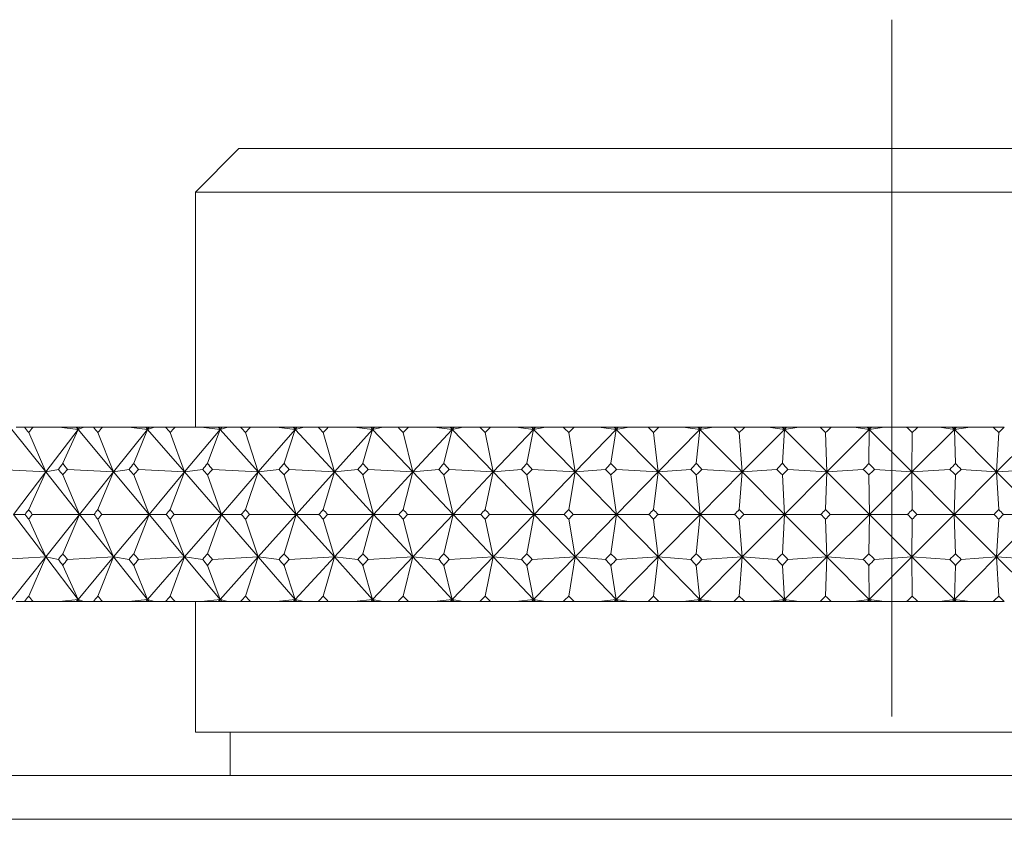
# Model space of a CAD drawing. Header units: inches. Extents: x 1.3 to 18.3, y 1.5 to 16.3.
# Tile 32 of 36: x 16.7 to 17.4, y 11.1 to 11.7. Entities that reach past the tile are written whole.
import ezdxf

# ---------------------------------------------------------------- set-up
doc = ezdxf.new("R2010")
doc.units = ezdxf.units.IN
doc.header["$MEASUREMENT"] = 0
doc.linetypes.add('CENTERX2', pattern=[0.8, 0.5, -0.1, 0.1, -0.1])
doc.layers.add('SLD-0', color=7, linetype='Continuous')

msp = doc.modelspace()

# ---------------------------------------------------------------- linework, layer by layer
at = {"color": 7, "linetype": 'Continuous', "lineweight": 15}
for p, q in [((16.8393, 11.60742), (16.80805, 11.57617)), ((16.8393, 11.60742), (17.7768, 11.60742)), ((16.80805, 11.57617), (16.80805, 11.40742)), ((17.80805, 11.57617), (16.80805, 11.57617)), ((16.67619, 11.40595), (16.7006, 11.37541)), ((16.6795, 11.40742), (16.68526, 11.40742)), ((16.6915, 11.40742), (16.68526, 11.40742)), ((16.68838, 11.40362), (16.7006, 11.37541)), ((16.6915, 11.40742), (16.71027, 11.40742)), ((16.7238, 11.40595), (16.7006, 11.37541)), ((16.7238, 11.40595), (16.71027, 11.40742)), ((16.71027, 11.40742), (16.72257, 11.40742)), ((16.71293, 11.38157), (16.7238, 11.40595)), ((16.72257, 11.40742), (16.7238, 11.40595)), ((16.72257, 11.40742), (16.7232, 11.40742)), ((16.7232, 11.40742), (16.7238, 11.40595)), ((16.7232, 11.40742), (16.72492, 11.40742)), ((16.7238, 11.40595), (16.72794, 11.40742)), ((16.72492, 11.40742), (16.7238, 11.40595)), ((16.7238, 11.40595), (16.74932, 11.37541)), ((16.72492, 11.40742), (16.72794, 11.40742)), ((16.72794, 11.40742), (16.73481, 11.40742)), ((16.74135, 11.40742), (16.73481, 11.40742)), ((16.73808, 11.40362), (16.74932, 11.37541)), ((16.74135, 11.40742), (16.76019, 11.40742)), ((16.77373, 11.40595), (16.74932, 11.37541)), ((16.77373, 11.40595), (16.76019, 11.40742)), ((16.76019, 11.40742), (16.77245, 11.40742)), ((16.76379, 11.38157), (16.77373, 11.40595)), ((16.77245, 11.40742), (16.77373, 11.40595)), ((16.77245, 11.40742), (16.77318, 11.40742)), ((16.77318, 11.40742), (16.77373, 11.40595)), ((16.77318, 11.40742), (16.7749, 11.40742)), ((16.77373, 11.40595), (16.77866, 11.40742)), ((16.7749, 11.40742), (16.77373, 11.40595)), ((16.77373, 11.40595), (16.80024, 11.37541)), ((16.7749, 11.40742), (16.77866, 11.40742)), ((16.77866, 11.40742), (16.78662, 11.40742)), ((16.79344, 11.40742), (16.78662, 11.40742)), ((16.79003, 11.40362), (16.80024, 11.37541)), ((16.79344, 11.40742), (16.81228, 11.40742)), ((16.82576, 11.40595), (16.80024, 11.37541)), ((16.82576, 11.40595), (16.81228, 11.40742)), ((16.81228, 11.40742), (16.82444, 11.40742)), ((16.81678, 11.38157), (16.82576, 11.40595)), ((16.82444, 11.40742), (16.82576, 11.40595)), ((16.82444, 11.40742), (16.82526, 11.40742)), ((16.82526, 11.40742), (16.82576, 11.40595)), ((16.82526, 11.40742), (16.82699, 11.40742)), ((16.82576, 11.40595), (16.83148, 11.40742)), ((16.82699, 11.40742), (16.82576, 11.40595)), ((16.82576, 11.40595), (16.85318, 11.37541)), ((16.82699, 11.40742), (16.83148, 11.40742)), ((16.83148, 11.40742), (16.84049, 11.40742)), ((16.84756, 11.40742), (16.84049, 11.40742)), ((16.84403, 11.40362), (16.85318, 11.37541)), ((16.84756, 11.40742), (16.86632, 11.40742)), ((16.87969, 11.40595), (16.85318, 11.37541)), ((16.87969, 11.40595), (16.86632, 11.40742)), ((16.86632, 11.40742), (16.87833, 11.40742)), ((16.87172, 11.38157), (16.87969, 11.40595)), ((16.87833, 11.40742), (16.87969, 11.40595)), ((16.87833, 11.40742), (16.87925, 11.40742)), ((16.87925, 11.40742), (16.87969, 11.40595)), ((16.87925, 11.40742), (16.88097, 11.40742)), ((16.87969, 11.40595), (16.88617, 11.40742)), ((16.88097, 11.40742), (16.87969, 11.40595)), ((16.87969, 11.40595), (16.9079, 11.37541)), ((16.88097, 11.40742), (16.88617, 11.40742)), ((16.88617, 11.40742), (16.89621, 11.40742)), ((16.9035, 11.40742), (16.89621, 11.40742)), ((16.89985, 11.40362), (16.9079, 11.37541)), ((16.9035, 11.40742), (16.92211, 11.40742)), ((16.93532, 11.40595), (16.9079, 11.37541)), ((16.93532, 11.40595), (16.92211, 11.40742)), ((16.92211, 11.40742), (16.93393, 11.40742)), ((16.92838, 11.38157), (16.93532, 11.40595)), ((16.93393, 11.40742), (16.93532, 11.40595)), ((16.93393, 11.40742), (16.93494, 11.40742)), ((16.93494, 11.40742), (16.93532, 11.40595)), ((16.93494, 11.40742), (16.93664, 11.40742)), ((16.93532, 11.40595), (16.94253, 11.40742)), ((16.93664, 11.40742), (16.93532, 11.40595)), ((16.93532, 11.40595), (16.96421, 11.37541)), ((16.93664, 11.40742), (16.94253, 11.40742)), ((16.94253, 11.40742), (16.95355, 11.40742)), ((16.96103, 11.40742), (16.95355, 11.40742)), ((16.95729, 11.40362), (16.96421, 11.37541)), ((16.96103, 11.40742), (16.97942, 11.40742)), ((16.99242, 11.40595), (16.96421, 11.37541)), ((16.99242, 11.40595), (16.97942, 11.40742)), ((16.97942, 11.40742), (16.99099, 11.40742)), ((16.98654, 11.38157), (16.99242, 11.40595)), ((16.99099, 11.40742), (16.99242, 11.40595)), ((16.99099, 11.40742), (16.99209, 11.40742)), ((16.99209, 11.40742), (16.99242, 11.40595)), ((16.99209, 11.40742), (16.99378, 11.40742)), ((16.99242, 11.40595), (17.00033, 11.40742)), ((16.99378, 11.40742), (16.99242, 11.40595)), ((16.99242, 11.40595), (17.02187, 11.37541)), ((16.99378, 11.40742), (17.00033, 11.40742)), ((17.00033, 11.40742), (17.01229, 11.40742)), ((17.01994, 11.40742), (17.01229, 11.40742)), ((17.01611, 11.40362), (17.02187, 11.37541)), ((17.01994, 11.40742), (17.03803, 11.40742)), ((17.05076, 11.40595), (17.02187, 11.37541)), ((17.05076, 11.40595), (17.03803, 11.40742)), ((17.03803, 11.40742), (17.04932, 11.40742)), ((17.04597, 11.38157), (17.05076, 11.40595)), ((17.04932, 11.40742), (17.05076, 11.40595)), ((17.04932, 11.40742), (17.05049, 11.40742)), ((17.05049, 11.40742), (17.05076, 11.40595)), ((17.05049, 11.40742), (17.05215, 11.40742)), ((17.05076, 11.40595), (17.05935, 11.40742)), ((17.05215, 11.40742), (17.05076, 11.40595)), ((17.05076, 11.40595), (17.08066, 11.37541)), ((17.05215, 11.40742), (17.05935, 11.40742)), ((17.05935, 11.40742), (17.0722, 11.40742)), ((17.07998, 11.40742), (17.0722, 11.40742)), ((17.07609, 11.40362), (17.08066, 11.37541)), ((17.07998, 11.40742), (17.0977, 11.40742)), ((17.11012, 11.40595), (17.08066, 11.37541)), ((17.11012, 11.40595), (17.0977, 11.40742)), ((17.0977, 11.40742), (17.10866, 11.40742)), ((17.10643, 11.38157), (17.11012, 11.40595)), ((17.10866, 11.40742), (17.11012, 11.40595)), ((17.10866, 11.40742), (17.10991, 11.40742)), ((17.10991, 11.40742), (17.11012, 11.40595)), ((17.10991, 11.40742), (17.11154, 11.40742)), ((17.11012, 11.40595), (17.11935, 11.40742)), ((17.11154, 11.40742), (17.11012, 11.40595)), ((17.11012, 11.40595), (17.14035, 11.37541)), ((17.11154, 11.40742), (17.11935, 11.40742)), ((17.11935, 11.40742), (17.13304, 11.40742)), ((17.14092, 11.40742), (17.13304, 11.40742)), ((17.13698, 11.40362), (17.14035, 11.37541)), ((17.17025, 11.40595), (17.14035, 11.37541)), ((17.14092, 11.40742), (17.1582, 11.40742)), ((17.17025, 11.40595), (17.1582, 11.40742)), ((17.1582, 11.40742), (17.16879, 11.40742)), ((17.16769, 11.38157), (17.17025, 11.40595)), ((17.16879, 11.40742), (17.17025, 11.40595)), ((17.16879, 11.40742), (17.17011, 11.40742)), ((17.17011, 11.40742), (17.17025, 11.40595)), ((17.17011, 11.40742), (17.1717, 11.40742)), ((17.17025, 11.40595), (17.18009, 11.40742)), ((17.1717, 11.40742), (17.17025, 11.40595)), ((17.17025, 11.40595), (17.2007, 11.37541)), ((17.1717, 11.40742), (17.18009, 11.40742)), ((17.18009, 11.40742), (17.19457, 11.40742)), ((17.20252, 11.40742), (17.19457, 11.40742)), ((17.19854, 11.40362), (17.2007, 11.37541)), ((17.23094, 11.40595), (17.2007, 11.37541)), ((17.20252, 11.40742), (17.21929, 11.40742)), ((17.23094, 11.40595), (17.21929, 11.40742)), ((17.21929, 11.40742), (17.22946, 11.40742)), ((17.22946, 11.40742), (17.23094, 11.40595)), ((17.22946, 11.40742), (17.23086, 11.40742)), ((17.2295, 11.38157), (17.23094, 11.40595)), ((17.23086, 11.40742), (17.23094, 11.40595)), ((17.23086, 11.40742), (17.23239, 11.40742)), ((17.23094, 11.40595), (17.24134, 11.40742)), ((17.23239, 11.40742), (17.23094, 11.40595)), ((17.23094, 11.40595), (17.26148, 11.37541)), ((17.23239, 11.40742), (17.24134, 11.40742)), ((17.24134, 11.40742), (17.25654, 11.40742)), ((17.26454, 11.40742), (17.25654, 11.40742)), ((17.26054, 11.40362), (17.26148, 11.37541)), ((17.29192, 11.40595), (17.26148, 11.37541)), ((17.26454, 11.40742), (17.28074, 11.40742)), ((17.29192, 11.40595), (17.28074, 11.40742)), ((17.28074, 11.40742), (17.29045, 11.40742)), ((17.29045, 11.40742), (17.29192, 11.40595)), ((17.29045, 11.40742), (17.29191, 11.40742)), ((17.29162, 11.38157), (17.29192, 11.40595)), ((17.29191, 11.40742), (17.29192, 11.40595)), ((17.29191, 11.40742), (17.29339, 11.40742)), ((17.29192, 11.40595), (17.30285, 11.40742)), ((17.29339, 11.40742), (17.29192, 11.40595)), ((17.29192, 11.40595), (17.32243, 11.37541)), ((17.29339, 11.40742), (17.30285, 11.40742)), ((17.30285, 11.40742), (17.31872, 11.40742)), ((17.32672, 11.40742), (17.31872, 11.40742)), ((17.35297, 11.40595), (17.32243, 11.37541)), ((17.32272, 11.40362), (17.32243, 11.37541)), ((17.32672, 11.40742), (17.34229, 11.40742)), ((17.35297, 11.40595), (17.34229, 11.40742)), ((17.34229, 11.40742), (17.35151, 11.40742)), ((17.35151, 11.40742), (17.35297, 11.40595)), ((17.35151, 11.40742), (17.35302, 11.40742)), ((17.35297, 11.40595), (17.36438, 11.40742)), ((17.35445, 11.40742), (17.35297, 11.40595)), ((17.35302, 11.40742), (17.35297, 11.40595)), ((17.35381, 11.38157), (17.35297, 11.40595)), ((17.35297, 11.40595), (17.38334, 11.37541)), ((17.35302, 11.40742), (17.35445, 11.40742)), ((17.35445, 11.40742), (17.36438, 11.40742)), ((17.36438, 11.40742), (17.38086, 11.40742)), ((17.38884, 11.40742), (17.38086, 11.40742)), ((17.41385, 11.40595), (17.38334, 11.37541)), ((17.38485, 11.40362), (17.38334, 11.37541)), ((16.7006, 11.37541), (16.66749, 11.37721)), ((16.7006, 11.37541), (16.67743, 11.34492)), ((16.68838, 11.34843), (16.7006, 11.37541)), ((16.7006, 11.37541), (16.70973, 11.37721)), ((16.7006, 11.37541), (16.72496, 11.34492)), ((16.74932, 11.37541), (16.71615, 11.37721)), ((16.74932, 11.37541), (16.72496, 11.34492)), ((16.73808, 11.34843), (16.74932, 11.37541)), ((16.74932, 11.37541), (16.76044, 11.37721)), ((16.74932, 11.37541), (16.77478, 11.34492)), ((16.80024, 11.37541), (16.76714, 11.37721)), ((16.80024, 11.37541), (16.77478, 11.34492)), ((16.79003, 11.34843), (16.80024, 11.37541)), ((16.80024, 11.37541), (16.8133, 11.37721)), ((16.80024, 11.37541), (16.82671, 11.34492)), ((16.85318, 11.37541), (16.82028, 11.37721)), ((16.85318, 11.37541), (16.82671, 11.34492)), ((16.84403, 11.34843), (16.85318, 11.37541)), ((16.85318, 11.37541), (16.86812, 11.37721)), ((16.85318, 11.37541), (16.88054, 11.34492)), ((16.9079, 11.37541), (16.87533, 11.37721)), ((16.9079, 11.37541), (16.88054, 11.34492)), ((16.89985, 11.34843), (16.9079, 11.37541)), ((16.9079, 11.37541), (16.92468, 11.37721)), ((16.9079, 11.37541), (16.93605, 11.34492)), ((16.96421, 11.37541), (16.9321, 11.37721)), ((16.96421, 11.37541), (16.93605, 11.34492)), ((16.95729, 11.34843), (16.96421, 11.37541)), ((16.96421, 11.37541), (16.98275, 11.37721)), ((16.96421, 11.37541), (16.99304, 11.34492)), ((17.02187, 11.37541), (16.99034, 11.37721)), ((17.02187, 11.37541), (16.99304, 11.34492)), ((17.01611, 11.34843), (17.02187, 11.37541)), ((17.02187, 11.37541), (17.0421, 11.37721)), ((17.02187, 11.37541), (17.05127, 11.34492)), ((17.08066, 11.37541), (17.04984, 11.37721)), ((17.08066, 11.37541), (17.05127, 11.34492)), ((17.07609, 11.34843), (17.08066, 11.37541)), ((17.08066, 11.37541), (17.1025, 11.37721)), ((17.08066, 11.37541), (17.11051, 11.34492)), ((17.14035, 11.37541), (17.11037, 11.37721)), ((17.14035, 11.37541), (17.11051, 11.34492)), ((17.13698, 11.34843), (17.14035, 11.37541)), ((17.14035, 11.37541), (17.16372, 11.37721)), ((17.14035, 11.37541), (17.17053, 11.34492)), ((17.2007, 11.37541), (17.17053, 11.34492)), ((17.2007, 11.37541), (17.17167, 11.37721)), ((17.19854, 11.34843), (17.2007, 11.37541)), ((17.2007, 11.37541), (17.2255, 11.37721)), ((17.2007, 11.37541), (17.23109, 11.34492)), ((17.26148, 11.37541), (17.23109, 11.34492)), ((17.26148, 11.37541), (17.23351, 11.37721)), ((17.26054, 11.34843), (17.26148, 11.37541)), ((17.26148, 11.37541), (17.28761, 11.37721)), ((17.26148, 11.37541), (17.29196, 11.34492)), ((17.32243, 11.37541), (17.29196, 11.34492)), ((17.32243, 11.37541), (17.29564, 11.37721)), ((17.32243, 11.37541), (17.3498, 11.37721)), ((17.32272, 11.34843), (17.32243, 11.37541)), ((17.32243, 11.37541), (17.35289, 11.34492)), ((17.38334, 11.37541), (17.35289, 11.34492)), ((17.38334, 11.37541), (17.35782, 11.37721)), ((17.38334, 11.37541), (17.41182, 11.37721)), ((17.38485, 11.34843), (17.38334, 11.37541)), ((17.38334, 11.37541), (17.41364, 11.34492)), ((16.72496, 11.34492), (16.71293, 11.37321)), ((16.77478, 11.34492), (16.76379, 11.37321)), ((16.82671, 11.34492), (16.81678, 11.37321)), ((16.88054, 11.34492), (16.87172, 11.37321)), ((16.93605, 11.34492), (16.92838, 11.37321)), ((16.99304, 11.34492), (16.98654, 11.37321)), ((17.05127, 11.34492), (17.04597, 11.37321)), ((17.11051, 11.34492), (17.10643, 11.37321)), ((17.17053, 11.34492), (17.16769, 11.37321)), ((17.23109, 11.34492), (17.2295, 11.37321)), ((17.29196, 11.34492), (17.29162, 11.37321)), ((17.35289, 11.34492), (17.35381, 11.37321)), ((16.7006, 11.31444), (16.67743, 11.34492)), ((16.67743, 11.34492), (16.68576, 11.34492)), ((16.7006, 11.31444), (16.68838, 11.34142)), ((16.72496, 11.34492), (16.691, 11.34492)), ((16.7006, 11.31444), (16.72496, 11.34492)), ((16.72496, 11.34492), (16.71293, 11.31664)), ((16.74932, 11.31444), (16.72496, 11.34492)), ((16.72496, 11.34492), (16.73533, 11.34492)), ((16.74932, 11.31444), (16.73808, 11.34142)), ((16.77478, 11.34492), (16.74083, 11.34492)), ((16.74932, 11.31444), (16.77478, 11.34492)), ((16.77478, 11.34492), (16.76379, 11.31664)), ((16.80024, 11.31444), (16.77478, 11.34492)), ((16.77478, 11.34492), (16.78717, 11.34492)), ((16.80024, 11.31444), (16.79003, 11.34142)), ((16.82671, 11.34492), (16.7929, 11.34492)), ((16.80024, 11.31444), (16.82671, 11.34492)), ((16.82671, 11.34492), (16.81678, 11.31664)), ((16.85318, 11.31444), (16.82671, 11.34492)), ((16.82671, 11.34492), (16.84106, 11.34492)), ((16.85318, 11.31444), (16.84403, 11.34142)), ((16.88054, 11.34492), (16.847, 11.34492)), ((16.85318, 11.31444), (16.88054, 11.34492)), ((16.88054, 11.34492), (16.87172, 11.31664)), ((16.88054, 11.34492), (16.89679, 11.34492)), ((16.9079, 11.31444), (16.88054, 11.34492)), ((16.9079, 11.31444), (16.89985, 11.34142)), ((16.93605, 11.34492), (16.90292, 11.34492)), ((16.9079, 11.31444), (16.93605, 11.34492)), ((16.93605, 11.34492), (16.92838, 11.31664)), ((16.96421, 11.31444), (16.93605, 11.34492)), ((16.93605, 11.34492), (16.95415, 11.34492)), ((16.96421, 11.31444), (16.95729, 11.34142)), ((16.99304, 11.34492), (16.96044, 11.34492)), ((16.96421, 11.31444), (16.99304, 11.34492)), ((16.99304, 11.34492), (16.98654, 11.31664)), ((17.02187, 11.31444), (16.99304, 11.34492)), ((16.99304, 11.34492), (17.0129, 11.34492)), ((17.02187, 11.31444), (17.01611, 11.34142)), ((17.05127, 11.34492), (17.01933, 11.34492)), ((17.02187, 11.31444), (17.05127, 11.34492)), ((17.05127, 11.34492), (17.04597, 11.31664)), ((17.05127, 11.34492), (17.07282, 11.34492)), ((17.08066, 11.31444), (17.05127, 11.34492)), ((17.08066, 11.31444), (17.07609, 11.34142)), ((17.11051, 11.34492), (17.07936, 11.34492)), ((17.08066, 11.31444), (17.11051, 11.34492)), ((17.11051, 11.34492), (17.10643, 11.31664)), ((17.14035, 11.31444), (17.11051, 11.34492)), ((17.11051, 11.34492), (17.13367, 11.34492)), ((17.14035, 11.31444), (17.13698, 11.34142)), ((17.17053, 11.34492), (17.14029, 11.34492)), ((17.14035, 11.31444), (17.17053, 11.34492)), ((17.17053, 11.34492), (17.16769, 11.31664)), ((17.2007, 11.31444), (17.17053, 11.34492)), ((17.17053, 11.34492), (17.1952, 11.34492)), ((17.2007, 11.31444), (17.19854, 11.34142)), ((17.2007, 11.31444), (17.23109, 11.34492)), ((17.23109, 11.34492), (17.20189, 11.34492)), ((17.23109, 11.34492), (17.2295, 11.31664)), ((17.23109, 11.34492), (17.25718, 11.34492)), ((17.26148, 11.31444), (17.23109, 11.34492)), ((17.26148, 11.31444), (17.26054, 11.34142)), ((17.26148, 11.31444), (17.29196, 11.34492)), ((17.29196, 11.34492), (17.2639, 11.34492)), ((17.29196, 11.34492), (17.29162, 11.31664)), ((17.32243, 11.31444), (17.29196, 11.34492)), ((17.29196, 11.34492), (17.31936, 11.34492)), ((17.32243, 11.31444), (17.35289, 11.34492)), ((17.32243, 11.31444), (17.32272, 11.34142)), ((17.35289, 11.34492), (17.32609, 11.34492)), ((17.35289, 11.34492), (17.35381, 11.31664)), ((17.38334, 11.31444), (17.35289, 11.34492)), ((17.35289, 11.34492), (17.3815, 11.34492)), ((17.38334, 11.31444), (17.41364, 11.34492)), ((17.38334, 11.31444), (17.38485, 11.34142)), ((17.41364, 11.34492), (17.3882, 11.34492)), ((16.66749, 11.31264), (16.7006, 11.31444)), ((16.67619, 11.2839), (16.7006, 11.31444)), ((16.7006, 11.31444), (16.68838, 11.28623)), ((16.70973, 11.31264), (16.7006, 11.31444)), ((16.7238, 11.2839), (16.7006, 11.31444)), ((16.71615, 11.31264), (16.74932, 11.31444)), ((16.7238, 11.2839), (16.74932, 11.31444)), ((16.74932, 11.31444), (16.73808, 11.28623)), ((16.76044, 11.31264), (16.74932, 11.31444)), ((16.77373, 11.2839), (16.74932, 11.31444)), ((16.76714, 11.31264), (16.80024, 11.31444)), ((16.77373, 11.2839), (16.80024, 11.31444)), ((16.80024, 11.31444), (16.79003, 11.28623)), ((16.8133, 11.31264), (16.80024, 11.31444)), ((16.82576, 11.2839), (16.80024, 11.31444)), ((16.82028, 11.31264), (16.85318, 11.31444)), ((16.82576, 11.2839), (16.85318, 11.31444)), ((16.85318, 11.31444), (16.84403, 11.28623)), ((16.86812, 11.31264), (16.85318, 11.31444)), ((16.87969, 11.2839), (16.85318, 11.31444)), ((16.87533, 11.31264), (16.9079, 11.31444)), ((16.87969, 11.2839), (16.9079, 11.31444)), ((16.9079, 11.31444), (16.89985, 11.28623)), ((16.92468, 11.31264), (16.9079, 11.31444)), ((16.93532, 11.2839), (16.9079, 11.31444)), ((16.9321, 11.31264), (16.96421, 11.31444)), ((16.93532, 11.2839), (16.96421, 11.31444)), ((16.96421, 11.31444), (16.95729, 11.28623)), ((16.98275, 11.31264), (16.96421, 11.31444)), ((16.99242, 11.2839), (16.96421, 11.31444)), ((16.99034, 11.31264), (17.02187, 11.31444)), ((16.99242, 11.2839), (17.02187, 11.31444)), ((17.02187, 11.31444), (17.01611, 11.28623)), ((17.0421, 11.31264), (17.02187, 11.31444)), ((17.05076, 11.2839), (17.02187, 11.31444)), ((17.04984, 11.31264), (17.08066, 11.31444)), ((17.05076, 11.2839), (17.08066, 11.31444)), ((17.08066, 11.31444), (17.07609, 11.28623)), ((17.1025, 11.31264), (17.08066, 11.31444)), ((17.11012, 11.2839), (17.08066, 11.31444)), ((17.11012, 11.2839), (17.14035, 11.31444)), ((17.11037, 11.31264), (17.14035, 11.31444)), ((17.14035, 11.31444), (17.13698, 11.28623)), ((17.16372, 11.31264), (17.14035, 11.31444)), ((17.17025, 11.2839), (17.14035, 11.31444)), ((17.17025, 11.2839), (17.2007, 11.31444)), ((17.17167, 11.31264), (17.2007, 11.31444)), ((17.2007, 11.31444), (17.19854, 11.28623)), ((17.2255, 11.31264), (17.2007, 11.31444)), ((17.23094, 11.2839), (17.2007, 11.31444)), ((17.23094, 11.2839), (17.26148, 11.31444)), ((17.23351, 11.31264), (17.26148, 11.31444)), ((17.26148, 11.31444), (17.26054, 11.28623)), ((17.29192, 11.2839), (17.26148, 11.31444)), ((17.28761, 11.31264), (17.26148, 11.31444)), ((17.29192, 11.2839), (17.32243, 11.31444)), ((17.29564, 11.31264), (17.32243, 11.31444)), ((17.32243, 11.31444), (17.32272, 11.28623)), ((17.35297, 11.2839), (17.32243, 11.31444)), ((17.3498, 11.31264), (17.32243, 11.31444)), ((17.35297, 11.2839), (17.38334, 11.31444)), ((17.35782, 11.31264), (17.38334, 11.31444)), ((17.38334, 11.31444), (17.38485, 11.28623)), ((17.41385, 11.2839), (17.38334, 11.31444)), ((17.41182, 11.31264), (17.38334, 11.31444)), ((16.7238, 11.2839), (16.71293, 11.30828)), ((16.77373, 11.2839), (16.76379, 11.30828)), ((16.82576, 11.2839), (16.81678, 11.30828)), ((16.87969, 11.2839), (16.87172, 11.30828)), ((16.93532, 11.2839), (16.92838, 11.30828)), ((16.99242, 11.2839), (16.98654, 11.30828)), ((17.05076, 11.2839), (17.04597, 11.30828)), ((17.11012, 11.2839), (17.10643, 11.30828)), ((17.17025, 11.2839), (17.16769, 11.30828)), ((17.23094, 11.2839), (17.2295, 11.30828)), ((17.29192, 11.2839), (17.29162, 11.30828)), ((17.35297, 11.2839), (17.35381, 11.30828)), ((16.6795, 11.28242), (16.68526, 11.28242)), ((16.6915, 11.28242), (16.68526, 11.28242)), ((16.6915, 11.28242), (16.71027, 11.28242)), ((16.71027, 11.28242), (16.7238, 11.2839)), ((16.71027, 11.28242), (16.72257, 11.28242)), ((16.72257, 11.28242), (16.7238, 11.2839)), ((16.72257, 11.28242), (16.7232, 11.28242)), ((16.7238, 11.2839), (16.7232, 11.28242)), ((16.7232, 11.28242), (16.72492, 11.28242)), ((16.72794, 11.28242), (16.7238, 11.2839)), ((16.72492, 11.28242), (16.7238, 11.2839)), ((16.72492, 11.28242), (16.72794, 11.28242)), ((16.72794, 11.28242), (16.73481, 11.28242)), ((16.74135, 11.28242), (16.73481, 11.28242)), ((16.74135, 11.28242), (16.76019, 11.28242)), ((16.76019, 11.28242), (16.77373, 11.2839)), ((16.76019, 11.28242), (16.77245, 11.28242)), ((16.77245, 11.28242), (16.77373, 11.2839)), ((16.77245, 11.28242), (16.77318, 11.28242)), ((16.77373, 11.2839), (16.77318, 11.28242)), ((16.77318, 11.28242), (16.7749, 11.28242)), ((16.77866, 11.28242), (16.77373, 11.2839)), ((16.7749, 11.28242), (16.77373, 11.2839)), ((16.7749, 11.28242), (16.77866, 11.28242)), ((16.77866, 11.28242), (16.78662, 11.28242)), ((16.79344, 11.28242), (16.78662, 11.28242)), ((16.79344, 11.28242), (16.81228, 11.28242)), ((16.80805, 11.28242), (16.80805, 11.18867)), ((16.81228, 11.28242), (16.82576, 11.2839)), ((16.81228, 11.28242), (16.82444, 11.28242)), ((16.82444, 11.28242), (16.82576, 11.2839)), ((16.82444, 11.28242), (16.82526, 11.28242)), ((16.82576, 11.2839), (16.82526, 11.28242)), ((16.82526, 11.28242), (16.82699, 11.28242)), ((16.83148, 11.28242), (16.82576, 11.2839)), ((16.82699, 11.28242), (16.82576, 11.2839)), ((16.82699, 11.28242), (16.83148, 11.28242)), ((16.83148, 11.28242), (16.84049, 11.28242)), ((16.84756, 11.28242), (16.84049, 11.28242)), ((16.84756, 11.28242), (16.86632, 11.28242)), ((16.86632, 11.28242), (16.87969, 11.2839)), ((16.86632, 11.28242), (16.87833, 11.28242)), ((16.87833, 11.28242), (16.87969, 11.2839)), ((16.87833, 11.28242), (16.87925, 11.28242)), ((16.87969, 11.2839), (16.87925, 11.28242)), ((16.87925, 11.28242), (16.88097, 11.28242)), ((16.88617, 11.28242), (16.87969, 11.2839)), ((16.88097, 11.28242), (16.87969, 11.2839)), ((16.88097, 11.28242), (16.88617, 11.28242)), ((16.88617, 11.28242), (16.89621, 11.28242)), ((16.9035, 11.28242), (16.89621, 11.28242)), ((16.9035, 11.28242), (16.92211, 11.28242)), ((16.92211, 11.28242), (16.93532, 11.2839)), ((16.92211, 11.28242), (16.93393, 11.28242)), ((16.93393, 11.28242), (16.93532, 11.2839)), ((16.93393, 11.28242), (16.93494, 11.28242)), ((16.93532, 11.2839), (16.93494, 11.28242)), ((16.93494, 11.28242), (16.93664, 11.28242)), ((16.94253, 11.28242), (16.93532, 11.2839)), ((16.93664, 11.28242), (16.93532, 11.2839)), ((16.93664, 11.28242), (16.94253, 11.28242)), ((16.94253, 11.28242), (16.95355, 11.28242)), ((16.96103, 11.28242), (16.95355, 11.28242)), ((16.96103, 11.28242), (16.97942, 11.28242)), ((16.97942, 11.28242), (16.99242, 11.2839)), ((16.97942, 11.28242), (16.99099, 11.28242)), ((16.99099, 11.28242), (16.99242, 11.2839)), ((16.99099, 11.28242), (16.99209, 11.28242)), ((16.99242, 11.2839), (16.99209, 11.28242)), ((16.99209, 11.28242), (16.99378, 11.28242)), ((17.00033, 11.28242), (16.99242, 11.2839)), ((16.99378, 11.28242), (16.99242, 11.2839)), ((16.99378, 11.28242), (17.00033, 11.28242)), ((17.00033, 11.28242), (17.01229, 11.28242)), ((17.01994, 11.28242), (17.01229, 11.28242)), ((17.01994, 11.28242), (17.03803, 11.28242)), ((17.03803, 11.28242), (17.05076, 11.2839)), ((17.03803, 11.28242), (17.04932, 11.28242)), ((17.04932, 11.28242), (17.05076, 11.2839)), ((17.04932, 11.28242), (17.05049, 11.28242)), ((17.05076, 11.2839), (17.05049, 11.28242)), ((17.05049, 11.28242), (17.05215, 11.28242)), ((17.05935, 11.28242), (17.05076, 11.2839)), ((17.05215, 11.28242), (17.05076, 11.2839)), ((17.05215, 11.28242), (17.05935, 11.28242)), ((17.05935, 11.28242), (17.0722, 11.28242)), ((17.07998, 11.28242), (17.0722, 11.28242)), ((17.07998, 11.28242), (17.0977, 11.28242)), ((17.0977, 11.28242), (17.11012, 11.2839)), ((17.0977, 11.28242), (17.10866, 11.28242)), ((17.10866, 11.28242), (17.11012, 11.2839)), ((17.10866, 11.28242), (17.10991, 11.28242)), ((17.11012, 11.2839), (17.10991, 11.28242)), ((17.10991, 11.28242), (17.11154, 11.28242)), ((17.11935, 11.28242), (17.11012, 11.2839)), ((17.11154, 11.28242), (17.11012, 11.2839)), ((17.11154, 11.28242), (17.11935, 11.28242)), ((17.11935, 11.28242), (17.13304, 11.28242)), ((17.14092, 11.28242), (17.13304, 11.28242)), ((17.14092, 11.28242), (17.1582, 11.28242)), ((17.1582, 11.28242), (17.17025, 11.2839)), ((17.1582, 11.28242), (17.16879, 11.28242)), ((17.16879, 11.28242), (17.17025, 11.2839)), ((17.16879, 11.28242), (17.17011, 11.28242)), ((17.17025, 11.2839), (17.17011, 11.28242)), ((17.17011, 11.28242), (17.1717, 11.28242)), ((17.18009, 11.28242), (17.17025, 11.2839)), ((17.1717, 11.28242), (17.17025, 11.2839)), ((17.1717, 11.28242), (17.18009, 11.28242)), ((17.18009, 11.28242), (17.19457, 11.28242)), ((17.20252, 11.28242), (17.19457, 11.28242)), ((17.20252, 11.28242), (17.21929, 11.28242)), ((17.21929, 11.28242), (17.23094, 11.2839)), ((17.21929, 11.28242), (17.22946, 11.28242)), ((17.22946, 11.28242), (17.23094, 11.2839)), ((17.22946, 11.28242), (17.23086, 11.28242)), ((17.23094, 11.2839), (17.23086, 11.28242)), ((17.23086, 11.28242), (17.23239, 11.28242)), ((17.24134, 11.28242), (17.23094, 11.2839)), ((17.23239, 11.28242), (17.23094, 11.2839)), ((17.23239, 11.28242), (17.24134, 11.28242)), ((17.24134, 11.28242), (17.25654, 11.28242)), ((17.26454, 11.28242), (17.25654, 11.28242)), ((17.26454, 11.28242), (17.28074, 11.28242)), ((17.28074, 11.28242), (17.29192, 11.2839)), ((17.28074, 11.28242), (17.29045, 11.28242)), ((17.29045, 11.28242), (17.29192, 11.2839)), ((17.29045, 11.28242), (17.29191, 11.28242)), ((17.29192, 11.2839), (17.29191, 11.28242)), ((17.29191, 11.28242), (17.29339, 11.28242)), ((17.30285, 11.28242), (17.29192, 11.2839)), ((17.29339, 11.28242), (17.29192, 11.2839)), ((17.29339, 11.28242), (17.30285, 11.28242)), ((17.30285, 11.28242), (17.31872, 11.28242)), ((17.32672, 11.28242), (17.31872, 11.28242)), ((17.32672, 11.28242), (17.34229, 11.28242)), ((17.34229, 11.28242), (17.35297, 11.2839)), ((17.34229, 11.28242), (17.35151, 11.28242)), ((17.35151, 11.28242), (17.35297, 11.2839)), ((17.35151, 11.28242), (17.35302, 11.28242)), ((17.36438, 11.28242), (17.35297, 11.2839)), ((17.35445, 11.28242), (17.35297, 11.2839)), ((17.35297, 11.2839), (17.35302, 11.28242)), ((17.35302, 11.28242), (17.35445, 11.28242)), ((17.35445, 11.28242), (17.36438, 11.28242)), ((17.36438, 11.28242), (17.38086, 11.28242)), ((17.38884, 11.28242), (17.38086, 11.28242)), ((16.80805, 11.18867), (17.80805, 11.18867)), ((16.83305, 11.18867), (16.83305, 11.15742)), ((16.4643, 11.15742), (18.1518, 11.15742)), ((18.18305, 11.12617), (16.43305, 11.12617))]:
    msp.add_line(p, q, dxfattribs=at)
for centre, major_axis, ratio, start_param, end_param in [((17.30805, 9.97314), (-0.96285, 1.70982), 0.13466, 5.623435, 5.627477), ((17.30805, 9.97314), (-0.13582, 1.71297), 0.57248, 0.534663, 0.538704), ((17.30805, 9.97314), (-0.95054, 1.7078), 0.162036, 5.609178, 5.61322), ((17.30805, 9.97314), (-0.04367, 1.71455), 0.576851, 0.565332, 0.569373), ((17.30805, 9.97314), (-0.93578, 1.70554), 0.189461, 5.595542, 5.599584), ((17.30805, 9.97314), (0.04954, 1.71449), 0.576707, 0.596685, 0.600727), ((17.30805, 9.97314), (-0.91848, 1.70312), 0.216929, 5.582663, 5.586704), ((17.30805, 9.97314), (0.14155, 1.71282), 0.572056, 0.627263, 0.631305), ((17.30805, 9.97314), (-0.89851, 1.70061), 0.244425, 5.570691, 5.574733), ((17.30805, 9.97314), (0.23029, 1.70982), 0.563126, 0.655722, 0.659763), ((17.30805, 9.97314), (-0.87572, 1.69812), 0.271924, 5.559799, 5.563841), ((17.30805, 9.97314), (0.31413, 1.70599), 0.550319, 0.681009, 0.685051), ((17.30805, 9.97314), (-0.84992, 1.69575), 0.299385, 5.550179, 5.554221), ((17.30805, 9.97314), (0.39204, 1.7019), 0.53415, 0.702451, 0.706492), ((17.30805, 9.97314), (-0.82089, 1.69362), 0.326751, 5.542052, 5.546094), ((17.30805, 9.97314), (0.46354, 1.69802), 0.515173, 0.719742, 0.723784), ((17.30805, 9.97314), (-0.78836, 1.69187), 0.353941, 5.535668, 5.53971), ((17.30805, 9.97314), (0.52859, 1.69474), 0.493924, 0.732877, 0.736919), ((17.30805, 9.97314), (-0.75202, 1.69064), 0.380845, 5.531311, 5.535353), ((17.30805, 9.97314), (0.58745, 1.69227), 0.47089, 0.742051, 0.746093), ((17.30805, 9.97314), (-0.71149, 1.69006), 0.407318, 5.529299, 5.533341), ((17.30805, 9.97314), (0.64051, 1.69071), 0.446487, 0.747583, 0.751625), ((17.30805, 9.97314), (-0.66636, 1.69026), 0.433167, 5.529984, 5.534026), ((17.30805, 9.97314), (0.68825, 1.69006), 0.421062, 0.749842, 0.753884), ((17.30805, 9.97314), (-0.61616, 1.69133), 0.458148, 5.533739, 5.537781), ((17.30805, 9.97314), (0.73116, 1.69025), 0.394892, 0.749209, 0.753251), ((17.30805, 12.71671), (0.97281, 1.71155), 0.107333, 3.876779, 3.880834), ((17.30805, 12.71671), (-0.04954, 1.71449), 0.576707, 2.446618, 2.450674), ((17.30805, 12.71671), (0.96285, 1.70982), 0.13466, 3.891535, 3.89559), ((17.30805, 12.71671), (-0.14155, 1.71282), 0.572056, 2.41604, 2.420096), ((17.30805, 12.71671), (0.95054, 1.7078), 0.162036, 3.905792, 3.909848), ((17.30805, 12.71671), (-0.23029, 1.70982), 0.563126, 2.387582, 2.391637), ((17.30805, 12.71671), (0.93578, 1.70554), 0.189461, 3.919428, 3.923484), ((17.30805, 12.71671), (-0.31413, 1.70599), 0.550319, 2.362294, 2.36635), ((17.30805, 12.71671), (0.91848, 1.70312), 0.216929, 3.932307, 3.936363), ((17.30805, 12.71671), (-0.39204, 1.7019), 0.53415, 2.340852, 2.344908), ((17.30805, 12.71671), (0.89851, 1.70061), 0.244425, 3.944278, 3.948334), ((17.30805, 12.71671), (-0.46354, 1.69802), 0.515173, 2.323561, 2.327617), ((17.30805, 12.71671), (0.87572, 1.69812), 0.271924, 3.955171, 3.959227), ((17.30805, 12.71671), (-0.52859, 1.69474), 0.493924, 2.310426, 2.314482), ((17.30805, 12.71671), (0.84992, 1.69575), 0.299385, 3.964791, 3.968847), ((17.30805, 12.71671), (-0.58745, 1.69227), 0.47089, 2.301252, 2.305308), ((17.30805, 12.71671), (0.82089, 1.69362), 0.326751, 3.972918, 3.976974), ((17.30805, 12.71671), (-0.64051, 1.69071), 0.446487, 2.29572, 2.299776), ((17.30805, 12.71671), (0.78836, 1.69187), 0.353941, 3.979302, 3.983358), ((17.30805, 12.71671), (-0.68825, 1.69006), 0.421062, 2.293461, 2.297517), ((17.30805, 12.71671), (0.75202, 1.69064), 0.380845, 3.983659, 3.987715), ((17.30805, 12.71671), (-0.73116, 1.69025), 0.394892, 2.294094, 2.29815), ((17.30805, 12.71671), (0.71149, 1.69006), 0.407318, 3.985671, 3.989726), ((17.30805, 12.71671), (-0.76966, 1.69115), 0.368195, 2.297254, 2.30131), ((17.30805, 9.97314), (-0.96285, 1.70982), 0.13466, 5.592019, 5.596075), ((17.30805, 9.97314), (-0.04367, 1.71455), 0.576851, 0.596733, 0.600789), ((17.30805, 9.97314), (-0.95054, 1.7078), 0.162036, 5.577762, 5.581818), ((17.30805, 9.97314), (0.04954, 1.71449), 0.576707, 0.628087, 0.632143), ((17.30805, 9.97314), (-0.93578, 1.70554), 0.189461, 5.564126, 5.568182), ((17.30805, 9.97314), (0.14155, 1.71282), 0.572056, 0.658665, 0.662721), ((17.30805, 9.97314), (-0.91848, 1.70312), 0.216929, 5.551247, 5.555303), ((17.30805, 9.97314), (0.23029, 1.70982), 0.563126, 0.687123, 0.691179), ((17.30805, 9.97314), (-0.89851, 1.70061), 0.244425, 5.539275, 5.543331), ((17.30805, 9.97314), (0.31413, 1.70599), 0.550319, 0.712411, 0.716466), ((17.30805, 9.97314), (-0.87572, 1.69812), 0.271924, 5.528383, 5.532439), ((17.30805, 9.97314), (0.39204, 1.7019), 0.53415, 0.733852, 0.737908), ((17.30805, 9.97314), (-0.84992, 1.69575), 0.299385, 5.518763, 5.522819), ((17.30805, 9.97314), (0.46354, 1.69802), 0.515173, 0.751144, 0.7552), ((17.30805, 9.97314), (-0.82089, 1.69362), 0.326751, 5.510636, 5.514692), ((17.30805, 9.97314), (0.52859, 1.69474), 0.493924, 0.764279, 0.768335), ((17.30805, 9.97314), (-0.78836, 1.69187), 0.353941, 5.504252, 5.508308), ((17.30805, 9.97314), (0.58745, 1.69227), 0.47089, 0.773453, 0.777509), ((17.30805, 9.97314), (-0.75202, 1.69064), 0.380845, 5.499895, 5.503951), ((17.30805, 9.97314), (0.64051, 1.69071), 0.446487, 0.778985, 0.783041), ((17.30805, 9.97314), (-0.71149, 1.69006), 0.407318, 5.497883, 5.501939), ((17.30805, 9.97314), (0.68825, 1.69006), 0.421062, 0.781244, 0.7853), ((17.30805, 9.97314), (-0.66636, 1.69026), 0.433167, 5.498568, 5.502624), ((17.30805, 9.97314), (0.73116, 1.69025), 0.394892, 0.780611, 0.784667), ((17.30805, 12.71671), (0.97281, 1.71155), 0.107333, 3.846021, 3.849419), ((17.30805, 12.71671), (0.04367, 1.71455), 0.576851, 2.509387, 2.512785), ((17.30805, 12.71671), (0.96285, 1.70982), 0.13466, 3.860777, 3.864175), ((17.30805, 12.71671), (-0.04954, 1.71449), 0.576707, 2.478034, 2.481432), ((17.30805, 12.71671), (0.95054, 1.7078), 0.162036, 3.875034, 3.878432), ((17.30805, 12.71671), (-0.14155, 1.71282), 0.572056, 2.447456, 2.450853), ((17.30805, 12.71671), (0.93578, 1.70554), 0.189461, 3.888671, 3.892068), ((17.30805, 12.71671), (-0.23029, 1.70982), 0.563126, 2.418997, 2.422395), ((17.30805, 12.71671), (0.91848, 1.70312), 0.216929, 3.90155, 3.904947), ((17.30805, 12.71671), (-0.31413, 1.70599), 0.550319, 2.39371, 2.397108), ((17.30805, 12.71671), (0.89851, 1.70061), 0.244425, 3.913521, 3.916918), ((17.30805, 12.71671), (-0.39204, 1.7019), 0.53415, 2.372268, 2.375666), ((17.30805, 12.71671), (0.87572, 1.69812), 0.271924, 3.924413, 3.927811), ((17.30805, 12.71671), (-0.46354, 1.69802), 0.515173, 2.354977, 2.358374), ((17.30805, 12.71671), (0.84992, 1.69575), 0.299385, 3.934033, 3.937431), ((17.30805, 12.71671), (-0.52859, 1.69474), 0.493924, 2.341842, 2.34524), ((17.30805, 12.71671), (0.82089, 1.69362), 0.326751, 3.942161, 3.945558), ((17.30805, 12.71671), (-0.58745, 1.69227), 0.47089, 2.332668, 2.336065), ((17.30805, 12.71671), (0.78836, 1.69187), 0.353941, 3.948545, 3.951942), ((17.30805, 12.71671), (-0.64051, 1.69071), 0.446487, 2.327136, 2.330533), ((17.30805, 12.71671), (0.75202, 1.69064), 0.380845, 3.952902, 3.956299), ((17.30805, 12.71671), (-0.68825, 1.69006), 0.421062, 2.324877, 2.328274), ((17.30805, 12.71671), (0.71149, 1.69006), 0.407318, 3.954913, 3.958311), ((17.30805, 12.71671), (-0.73116, 1.69025), 0.394892, 2.32551, 2.328907), ((17.30805, 12.71671), (0.66636, 1.69026), 0.433167, 3.954229, 3.957626), ((17.30805, 12.71671), (-0.76966, 1.69115), 0.368195, 2.32867, 2.332067), ((17.30805, 9.97314), (-0.97281, 1.71155), 0.107333, 5.575359, 5.578757), ((17.30805, 9.97314), (-0.04367, 1.71455), 0.576851, 0.628808, 0.632205), ((17.30805, 9.97314), (-0.96285, 1.70982), 0.13466, 5.560603, 5.564001), ((17.30805, 9.97314), (0.04954, 1.71449), 0.576707, 0.660161, 0.663558), ((17.30805, 9.97314), (-0.95054, 1.7078), 0.162036, 5.546346, 5.549743), ((17.30805, 9.97314), (0.14155, 1.71282), 0.572056, 0.690739, 0.694137), ((17.30805, 9.97314), (-0.93578, 1.70554), 0.189461, 5.53271, 5.536107), ((17.30805, 9.97314), (0.23029, 1.70982), 0.563126, 0.719198, 0.722595), ((17.30805, 9.97314), (-0.91848, 1.70312), 0.216929, 5.519831, 5.523228), ((17.30805, 9.97314), (0.31413, 1.70599), 0.550319, 0.744485, 0.747882), ((17.30805, 9.97314), (-0.89851, 1.70061), 0.244425, 5.50786, 5.511257), ((17.30805, 9.97314), (0.39204, 1.7019), 0.53415, 0.765927, 0.769324), ((17.30805, 9.97314), (-0.87572, 1.69812), 0.271924, 5.496967, 5.500365), ((17.30805, 9.97314), (0.46354, 1.69802), 0.515173, 0.783219, 0.786616), ((17.30805, 9.97314), (-0.84992, 1.69575), 0.299385, 5.487347, 5.490745), ((17.30805, 9.97314), (0.52859, 1.69474), 0.493924, 0.796353, 0.79975), ((17.30805, 9.97314), (-0.82089, 1.69362), 0.326751, 5.47922, 5.482617), ((17.30805, 9.97314), (0.58745, 1.69227), 0.47089, 0.805528, 0.808925), ((17.30805, 9.97314), (-0.78836, 1.69187), 0.353941, 5.472836, 5.476233), ((17.30805, 9.97314), (0.64051, 1.69071), 0.446487, 0.811059, 0.814457), ((17.30805, 9.97314), (-0.75202, 1.69064), 0.380845, 5.468479, 5.471876), ((17.30805, 9.97314), (0.68825, 1.69006), 0.421062, 0.813318, 0.816716), ((17.30805, 9.97314), (-0.71149, 1.69006), 0.407318, 5.466467, 5.469865), ((17.30805, 9.97314), (0.73116, 1.69025), 0.394892, 0.812685, 0.816083), ((17.30805, 9.97314), (-0.66636, 1.69026), 0.433167, 5.467152, 5.470549), ((17.30805, 9.97314), (0.76966, 1.69115), 0.368195, 0.809525, 0.812923), ((17.30805, 12.71671), (0.96285, 1.70982), 0.13466, 3.828703, 3.832759), ((17.30805, 9.97314), (-0.97281, 1.71155), 0.107333, 5.543944, 5.547999), ((17.30805, 12.71671), (0.04367, 1.71455), 0.576851, 2.540803, 2.544859), ((17.30805, 9.97314), (0.04954, 1.71449), 0.576707, 0.690919, 0.694974), ((17.30805, 12.71671), (0.95054, 1.7078), 0.162036, 3.84296, 3.847016), ((17.30805, 9.97314), (-0.96285, 1.70982), 0.13466, 5.529188, 5.533243), ((17.30805, 12.71671), (-0.04954, 1.71449), 0.576707, 2.50945, 2.513506), ((17.30805, 9.97314), (0.14155, 1.71282), 0.572056, 0.721497, 0.725553), ((17.30805, 12.71671), (0.93578, 1.70554), 0.189461, 3.856596, 3.860652), ((17.30805, 9.97314), (-0.95054, 1.7078), 0.162036, 5.51493, 5.518986), ((17.30805, 12.71671), (-0.14155, 1.71282), 0.572056, 2.478872, 2.482928), ((17.30805, 9.97314), (0.23029, 1.70982), 0.563126, 0.749955, 0.754011), ((17.30805, 12.71671), (0.91848, 1.70312), 0.216929, 3.869475, 3.873531), ((17.30805, 9.97314), (-0.93578, 1.70554), 0.189461, 5.501294, 5.50535), ((17.30805, 12.71671), (-0.23029, 1.70982), 0.563126, 2.450413, 2.454469), ((17.30805, 9.97314), (0.31413, 1.70599), 0.550319, 0.775242, 0.779298), ((17.30805, 12.71671), (0.89851, 1.70061), 0.244425, 3.881447, 3.885502), ((17.30805, 9.97314), (-0.91848, 1.70312), 0.216929, 5.488415, 5.492471), ((17.30805, 12.71671), (-0.31413, 1.70599), 0.550319, 2.425126, 2.429182), ((17.30805, 9.97314), (0.39204, 1.7019), 0.53415, 0.796684, 0.80074), ((17.30805, 12.71671), (0.87572, 1.69812), 0.271924, 3.892339, 3.896395), ((17.30805, 9.97314), (-0.89851, 1.70061), 0.244425, 5.476444, 5.4805), ((17.30805, 12.71671), (-0.39204, 1.7019), 0.53415, 2.403684, 2.40774), ((17.30805, 9.97314), (0.46354, 1.69802), 0.515173, 0.813976, 0.818032), ((17.30805, 12.71671), (0.84992, 1.69575), 0.299385, 3.901959, 3.906015), ((17.30805, 9.97314), (-0.87572, 1.69812), 0.271924, 5.465551, 5.469607), ((17.30805, 12.71671), (-0.46354, 1.69802), 0.515173, 2.386393, 2.390448), ((17.30805, 9.97314), (0.52859, 1.69474), 0.493924, 0.82711, 0.831166), ((17.30805, 12.71671), (0.82089, 1.69362), 0.326751, 3.910086, 3.914142), ((17.30805, 9.97314), (-0.84992, 1.69575), 0.299385, 5.455931, 5.459987), ((17.30805, 12.71671), (-0.52859, 1.69474), 0.493924, 2.373258, 2.377314), ((17.30805, 9.97314), (0.58745, 1.69227), 0.47089, 0.836285, 0.840341), ((17.30805, 12.71671), (0.78836, 1.69187), 0.353941, 3.91647, 3.920526), ((17.30805, 9.97314), (-0.82089, 1.69362), 0.326751, 5.447804, 5.45186), ((17.30805, 12.71671), (-0.58745, 1.69227), 0.47089, 2.364084, 2.368139), ((17.30805, 9.97314), (0.64051, 1.69071), 0.446487, 0.841817, 0.845873), ((17.30805, 12.71671), (0.75202, 1.69064), 0.380845, 3.920827, 3.924883), ((17.30805, 9.97314), (-0.78836, 1.69187), 0.353941, 5.44142, 5.445476), ((17.30805, 12.71671), (-0.64051, 1.69071), 0.446487, 2.358552, 2.362608), ((17.30805, 9.97314), (0.68825, 1.69006), 0.421062, 0.844076, 0.848132), ((17.30805, 12.71671), (0.71149, 1.69006), 0.407318, 3.922839, 3.926895), ((17.30805, 9.97314), (-0.75202, 1.69064), 0.380845, 5.437063, 5.441119), ((17.30805, 12.71671), (-0.68825, 1.69006), 0.421062, 2.356293, 2.360349), ((17.30805, 9.97314), (0.73116, 1.69025), 0.394892, 0.843443, 0.847499), ((17.30805, 12.71671), (0.66636, 1.69026), 0.433167, 3.922154, 3.92621), ((17.30805, 9.97314), (-0.71149, 1.69006), 0.407318, 5.435051, 5.439107), ((17.30805, 12.71671), (-0.73116, 1.69025), 0.394892, 2.356926, 2.360982), ((17.30805, 9.97314), (0.76966, 1.69115), 0.368195, 0.840283, 0.844338), ((17.30805, 12.71671), (0.96285, 1.70982), 0.13466, 3.797301, 3.801343), ((17.30805, 12.71671), (0.13582, 1.71297), 0.57248, 2.602888, 2.60693), ((17.30805, 12.71671), (0.95054, 1.7078), 0.162036, 3.811558, 3.8156), ((17.30805, 12.71671), (0.04367, 1.71455), 0.576851, 2.572219, 2.576261), ((17.30805, 12.71671), (0.93578, 1.70554), 0.189461, 3.825194, 3.829236), ((17.30805, 12.71671), (-0.04954, 1.71449), 0.576707, 2.540866, 2.544908), ((17.30805, 12.71671), (0.91848, 1.70312), 0.216929, 3.838074, 3.842115), ((17.30805, 12.71671), (-0.14155, 1.71282), 0.572056, 2.510288, 2.51433), ((17.30805, 12.71671), (0.89851, 1.70061), 0.244425, 3.850045, 3.854087), ((17.30805, 12.71671), (-0.23029, 1.70982), 0.563126, 2.481829, 2.485871), ((17.30805, 12.71671), (0.87572, 1.69812), 0.271924, 3.860937, 3.864979), ((17.30805, 12.71671), (-0.31413, 1.70599), 0.550319, 2.456542, 2.460584), ((17.30805, 12.71671), (0.84992, 1.69575), 0.299385, 3.870557, 3.874599), ((17.30805, 12.71671), (-0.39204, 1.7019), 0.53415, 2.4351, 2.439142), ((17.30805, 12.71671), (0.82089, 1.69362), 0.326751, 3.878684, 3.882726), ((17.30805, 12.71671), (-0.46354, 1.69802), 0.515173, 2.417808, 2.42185), ((17.30805, 12.71671), (0.78836, 1.69187), 0.353941, 3.885068, 3.88911), ((17.30805, 12.71671), (-0.52859, 1.69474), 0.493924, 2.404674, 2.408716), ((17.30805, 12.71671), (0.75202, 1.69064), 0.380845, 3.889425, 3.893467), ((17.30805, 12.71671), (-0.58745, 1.69227), 0.47089, 2.395499, 2.399541), ((17.30805, 12.71671), (0.71149, 1.69006), 0.407318, 3.891437, 3.895479), ((17.30805, 12.71671), (-0.64051, 1.69071), 0.446487, 2.389968, 2.39401), ((17.30805, 12.71671), (0.66636, 1.69026), 0.433167, 3.890752, 3.894794), ((17.30805, 12.71671), (-0.68825, 1.69006), 0.421062, 2.387709, 2.391751), ((17.30805, 12.71671), (0.61616, 1.69133), 0.458148, 3.886997, 3.891039), ((17.30805, 12.71671), (-0.73116, 1.69025), 0.394892, 2.388342, 2.392384)]:
    msp.add_ellipse(centre, major_axis=major_axis, ratio=ratio, start_param=start_param, end_param=end_param, dxfattribs=at)
at = {"layer": 'SLD-0', "color": 7, "linetype": 'CENTERX2', "lineweight": 0}
msp.add_line((17.30805, 11.69995), (17.30805, 4.93303), dxfattribs=at)

doc.saveas('drawing.dxf')
